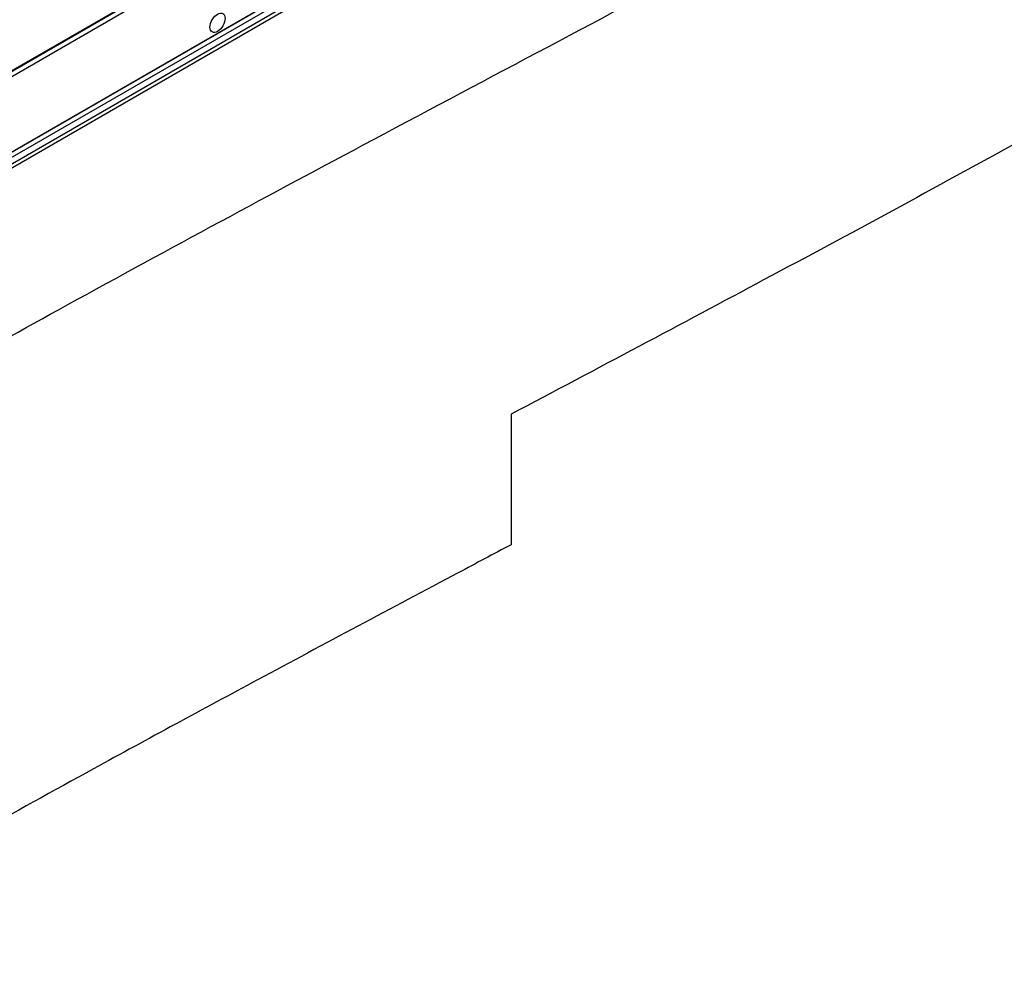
# Model space of a CAD drawing. Header units: millimetres. Extents: x 2241524 to 2686701, y -1965833 to -1461615.
# Tile 66 of 143: x 2340167 to 2341194, y -1955976 to -1954987. Entities that reach past the tile are written whole.
import ezdxf

# ---------------------------------------------------------------- set-up
doc = ezdxf.new("R2010")
doc.units = ezdxf.units.MM
doc.header["$LTSCALE"] = 100
doc.layers.add('CA_PODLAHA OBRYS', color=12, linetype='Continuous', lineweight=25)

msp = doc.modelspace()

# ---------------------------------------------------------------- linework, layer by layer
at = {"layer": 'CA_PODLAHA OBRYS'}
for p, q in [((2339311.15777, -1955529.14356), (2343184.17569, -1953293.05561)), ((2339311.94344, -1955529.59717), (2343184.17569, -1953293.96283)), ((2343188.54574, -1953296.8831), (2339320.58586, -1955530.05077)), ((2339388.54667, -1955569.28797), (2343234.01332, -1953349.10677)), ((2339388.78238, -1955569.42405), (2343234.17616, -1953349.28492)), ((2339393.26072, -1955572.00963), (2343234.17616, -1953354.45606)), ((2339670.60371, -1955418.68971), (2340813.44541, -1954758.86975)), ((2340813.44541, -1954763.40585), (2339680.0318, -1955417.7825)), ((2340679.45278, -1955398.21163), (2340679.45278, -1955534.2944))]:
    msp.add_line(p, q, dxfattribs=at)
msp.add_ellipse((2340373.38929, -1954989.8022), major_axis=(5.55556, 9.6225), ratio=0.5773502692, dxfattribs=at)
for points, knots in [([(2343254.66193, -1953740.87297), (2343254.66229, -1953745.31058), (2343254.07348, -1953749.77058), (2343249.62209, -1953767.0914), (2343241.64408, -1953780.592), (2343207.56415, -1953819.24915), (2343173.39735, -1953846.22678), (2343104.56531, -1953892.26587), (2343083.04902, -1953905.93933), (2342994.33539, -1953960.89716), (2342912.24411, -1954008.17999), (2342786.35272, -1954081.39956), (2342747.81766, -1954103.91279), (2342636.0254, -1954170.42159), (2342566.19179, -1954213.41577), (2342464.95141, -1954280.0778), (2342433.40289, -1954301.51972), (2342374.14426, -1954343.1636), (2342347.37581, -1954362.54564), (2342294.21273, -1954401.95403), (2342268.85096, -1954421.18477), (2342204.17975, -1954470.61107), (2342165.04518, -1954500.8796), (2342082.7661, -1954563.26115), (2342044.79058, -1954591.54212), (2341954.6114, -1954656.81733), (2341904.24832, -1954691.99725), (2341774.00562, -1954779.7121), (2341694.54615, -1954830.39854), (2341482.21426, -1954960.13506), (2341346.26044, -1955037.84254), (2341121.79864, -1955161.88903), (2341032.95188, -1955209.91181), (2340857.14551, -1955303.96866), (2340769.56211, -1955350.39021), (2340679.45278, -1955398.21163)], [34.3141652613, 34.3141652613, 34.3141652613, 34.3141652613, 55.6449981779, 55.6449981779, 116.35404601, 116.35404601, 215.1165500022, 215.1165500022, 256.1886180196, 256.1886180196, 388.5531612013, 388.5531612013, 449.6614126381, 449.6614126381, 563.4479183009, 563.4479183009, 617.2972620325, 617.2972620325, 665.142131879, 665.142131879, 711.169632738, 711.169632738, 782.510167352, 782.510167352, 847.6418166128, 847.6418166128, 929.7672579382, 929.7672579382, 1052.4523647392, 1052.4523647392, 1246.5184309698, 1246.5184309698, 1372.0976430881, 1372.0976430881, 1491.4564149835, 1491.4564149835, 1491.4564149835, 1491.4564149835]), ([(2339827.59908, -1955502.9805), (2339830.14365, -1955501.55487), (2339832.66751, -1955500.13916), (2339902.75936, -1955460.78266), (2339979.30914, -1955416.75826), (2340118.90177, -1955338.2878), (2340162.31818, -1955314.10324), (2340313.95461, -1955230.49997), (2340419.28219, -1955173.8344), (2340645.85126, -1955052.99366), (2340768.01769, -1954988.4783), (2340922.5133, -1954906.12179), (2340958.4215, -1954886.92383), (2340994.14178, -1954867.73095)], [769.6086974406, 769.6086974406, 769.6086974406, 769.6086974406, 775.8041530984, 775.8041530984, 943.269719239, 943.269719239, 1022.370074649, 1022.370074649, 1209.2293606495, 1209.2293606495, 1421.4991521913, 1421.4991521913, 1486.3259818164, 1486.3259818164, 1486.3259818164, 1486.3259818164]), ([(2340679.45278, -1955534.2944), (2340661.13926, -1955544.01346), (2340642.71639, -1955553.7931), (2340554.70582, -1955600.54643), (2340484.54877, -1955637.91472), (2340357.87918, -1955706.01452), (2340301.0051, -1955736.82885), (2340202.07749, -1955791.08427), (2340161.19426, -1955813.70958), (2340092.19525, -1955852.25322), (2340065.46587, -1955867.27449), (2339995.25449, -1955906.91649), (2339955.06236, -1955929.78768), (2339833.85709, -1955998.65197), (2339761.62168, -1956039.50078), (2339629.3409, -1956107.1137), (2339570.74123, -1956131.9769), (2339491.65793, -1956149.67656), (2339468.09848, -1956152.04452), (2339427.64689, -1956151.51225), (2339407.51825, -1956149.49749), (2339369.02847, -1956141.18153), (2339354.06384, -1956136.92135), (2339302.1651, -1956119.75136), (2339261.11691, -1956101.25748), (2339211.44431, -1956072.869), (2339200.59002, -1956066.27236), (2339171.1545, -1956047.19317), (2339155.9174, -1956035.64312), (2339136.78596, -1956016.97684), (2339130.47055, -1956009.48987), (2339119.84703, -1955992.63586), (2339116.13932, -1955983.48895), (2339114.29644, -1955974.02694)], [1751.6598284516, 1751.6598284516, 1751.6598284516, 1751.6598284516, 1774.6262130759, 1774.6262130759, 1860.6780613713, 1860.6780613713, 1931.8262670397, 1931.8262670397, 1984.1823664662, 1984.1823664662, 2018.4141720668, 2018.4141720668, 2072.3975692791, 2072.3975692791, 2206.891638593, 2206.891638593, 2359.6918548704, 2359.6918548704, 2435.7611865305, 2435.7611865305, 2497.2292090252, 2497.2292090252, 2537.9516562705, 2537.9516562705, 2646.3324266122, 2646.3324266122, 2676.6164661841, 2676.6164661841, 2735.9551094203, 2735.9551094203, 2773.4921666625, 2773.4921666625, 2816.0770745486, 2816.0770745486, 2816.0770745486, 2816.0770745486])]:
    msp.add_open_spline(points, degree=3, knots=knots, dxfattribs=at)

doc.saveas('drawing.dxf')
